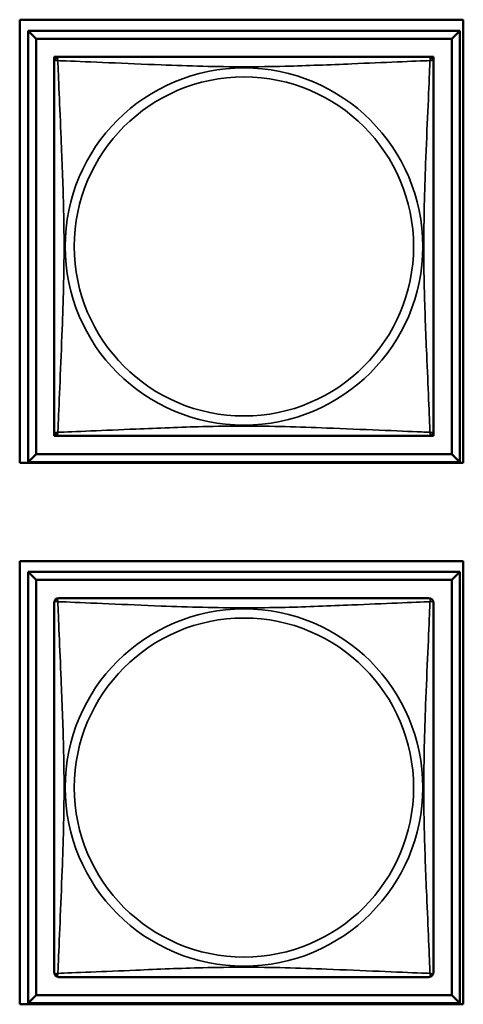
# Model space of a CAD drawing. Header units: inches. Extents: x 0.2 to 58.8, y 1.7 to 68.8.
# Tile 229 of 256: x 41.4 to 41.9, y 50.8 to 52. Entities that reach past the tile are written whole.
import ezdxf

# ---------------------------------------------------------------- set-up
doc = ezdxf.new("R2010")
doc.units = ezdxf.units.IN
doc.header["$MEASUREMENT"] = 0
doc.layers.add('Visible (ANSI)', color=7, linetype='Continuous', lineweight=50)
doc.layers.add('Visible Narrow (ANSI)', color=7, linetype='Continuous', lineweight=35)

msp = doc.modelspace()

# ---------------------------------------------------------------- linework, layer by layer
at = {"layer": 'Visible (ANSI)'}
for p, q in [((41.3733, 51.446), (41.3733, 51.9984)), ((41.3733, 51.9984), (41.9258, 51.9984)), ((41.9258, 51.9984), (41.9258, 51.446)), ((41.3839, 51.9844), (41.9213, 51.9844)), ((41.3937, 51.9746), (41.3839, 51.9844)), ((41.3839, 51.447), (41.3839, 51.9844)), ((41.9213, 51.9844), (41.9114, 51.9746)), ((41.9213, 51.9844), (41.9213, 51.447)), ((41.3937, 51.9746), (41.9114, 51.9746)), ((41.3937, 51.4569), (41.3937, 51.9746)), ((41.9114, 51.9746), (41.9114, 51.4569)), ((41.4163, 51.9462), (41.4163, 51.952)), ((41.4163, 51.952), (41.4221, 51.952)), ((41.883, 51.952), (41.8888, 51.952)), ((41.8888, 51.952), (41.8888, 51.9461)), ((41.4163, 51.4795), (41.4163, 51.4853)), ((41.4222, 51.4795), (41.4163, 51.4795)), ((41.8888, 51.4795), (41.8829, 51.4795)), ((41.8888, 51.4854), (41.8888, 51.4795)), ((41.3937, 51.4569), (41.3839, 51.447)), ((41.9114, 51.4569), (41.3937, 51.4569)), ((41.9114, 51.4569), (41.9213, 51.447)), ((41.9258, 51.446), (41.3733, 51.446)), ((41.9213, 51.447), (41.3839, 51.447)), ((41.3733, 50.771), (41.3733, 51.3234)), ((41.3733, 51.3234), (41.9258, 51.3234)), ((41.9258, 51.3234), (41.9258, 50.771)), ((41.3839, 51.3099), (41.9213, 51.3099)), ((41.3937, 51.3), (41.3839, 51.3099)), ((41.3839, 50.7725), (41.3839, 51.3099)), ((41.9213, 51.3099), (41.9114, 51.3)), ((41.9213, 51.3099), (41.9213, 50.7725)), ((41.3937, 51.3), (41.9114, 51.3)), ((41.3937, 50.7823), (41.3937, 51.3)), ((41.9114, 51.3), (41.9114, 50.7823)), ((41.3937, 50.7823), (41.3839, 50.7725)), ((41.9114, 50.7823), (41.3937, 50.7823)), ((41.9114, 50.7823), (41.9213, 50.7725)), ((41.9258, 50.771), (41.3733, 50.771)), ((41.9213, 50.7725), (41.3839, 50.7725))]:
    msp.add_line(p, q, dxfattribs=at)
for centre, start, end in [((41.4222, 51.9461), 90, 180), ((41.8829, 51.9461), 0, 90), ((41.4222, 51.4854), 180, 270), ((41.8829, 51.4854), 270, 360), ((41.4222, 51.2715), 90, 180), ((41.8829, 51.2715), 0, 90), ((41.4222, 50.8109), 180, 270), ((41.8829, 50.8109), 270, 360)]:
    msp.add_arc(centre, 0.00591, start, end, dxfattribs=at)
for points in [[(41.4163, 51.9461), (41.4163, 51.9455), (41.4163, 51.9428), (41.4163, 51.9383), (41.4163, 51.9302), (41.4163, 51.9163), (41.4163, 51.9002), (41.4163, 51.884), (41.4163, 51.8658), (41.4163, 51.8472), (41.4163, 51.8209), (41.4163, 51.7936), (41.4163, 51.7665), (41.4163, 51.7496), (41.4163, 51.7327), (41.4163, 51.7157), (41.4163, 51.6819), (41.4163, 51.648), (41.4163, 51.6143), (41.4163, 51.5723), (41.4163, 51.5284), (41.4163, 51.5028), (41.4163, 51.4928), (41.4163, 51.4864), (41.4163, 51.4854)], [(41.8829, 51.952), (41.8823, 51.952), (41.8796, 51.952), (41.8752, 51.952), (41.867, 51.952), (41.8531, 51.952), (41.837, 51.952), (41.8209, 51.952), (41.8027, 51.952), (41.784, 51.952), (41.7577, 51.952), (41.7304, 51.952), (41.7033, 51.952), (41.6864, 51.952), (41.6695, 51.952), (41.6526, 51.952), (41.6187, 51.952), (41.5849, 51.952), (41.5512, 51.952), (41.5091, 51.952), (41.4652, 51.952), (41.4397, 51.952), (41.4296, 51.952), (41.4232, 51.952), (41.4222, 51.952)], [(41.8888, 51.4854), (41.8888, 51.486), (41.8888, 51.4887), (41.8888, 51.4931), (41.8888, 51.5013), (41.8888, 51.5152), (41.8888, 51.5313), (41.8888, 51.5474), (41.8888, 51.5656), (41.8888, 51.5843), (41.8888, 51.6106), (41.8888, 51.6379), (41.8888, 51.665), (41.8888, 51.6819), (41.8888, 51.6988), (41.8888, 51.7157), (41.8888, 51.7496), (41.8888, 51.7834), (41.8888, 51.8172), (41.8888, 51.8592), (41.8888, 51.9031), (41.8888, 51.9286), (41.8888, 51.9387), (41.8888, 51.9451), (41.8888, 51.9461)], [(41.4222, 51.4795), (41.4228, 51.4795), (41.4256, 51.4795), (41.43, 51.4795), (41.4381, 51.4795), (41.452, 51.4795), (41.4681, 51.4795), (41.4843, 51.4795), (41.5025, 51.4795), (41.5211, 51.4795), (41.5474, 51.4795), (41.5747, 51.4795), (41.6018, 51.4795), (41.6187, 51.4795), (41.6356, 51.4795), (41.6526, 51.4795), (41.6864, 51.4795), (41.7203, 51.4795), (41.754, 51.4795), (41.796, 51.4795), (41.8399, 51.4795), (41.8655, 51.4795), (41.8755, 51.4795), (41.8819, 51.4795), (41.8829, 51.4795)], [(41.4163, 51.2715), (41.4163, 51.2709), (41.4163, 51.2682), (41.4163, 51.2638), (41.4163, 51.2557), (41.4163, 51.2418), (41.4163, 51.2256), (41.4163, 51.2095), (41.4163, 51.1913), (41.4163, 51.1727), (41.4163, 51.1463), (41.4163, 51.119), (41.4163, 51.092), (41.4163, 51.075), (41.4163, 51.0581), (41.4163, 51.0412), (41.4163, 51.0073), (41.4163, 50.9735), (41.4163, 50.9398), (41.4163, 50.8978), (41.4163, 50.8539), (41.4163, 50.8283), (41.4163, 50.8182), (41.4163, 50.8118), (41.4163, 50.8109)], [(41.8829, 51.2774), (41.8823, 51.2774), (41.8796, 51.2774), (41.8752, 51.2774), (41.867, 51.2774), (41.8531, 51.2774), (41.837, 51.2774), (41.8209, 51.2774), (41.8027, 51.2774), (41.784, 51.2774), (41.7577, 51.2774), (41.7304, 51.2774), (41.7033, 51.2774), (41.6864, 51.2774), (41.6695, 51.2774), (41.6526, 51.2774), (41.6187, 51.2774), (41.5849, 51.2774), (41.5512, 51.2774), (41.5091, 51.2774), (41.4652, 51.2774), (41.4397, 51.2774), (41.4296, 51.2774), (41.4232, 51.2774), (41.4222, 51.2774)], [(41.8888, 50.8109), (41.8888, 50.8115), (41.8888, 50.8142), (41.8888, 50.8186), (41.8888, 50.8267), (41.8888, 50.8406), (41.8888, 50.8567), (41.8888, 50.8729), (41.8888, 50.8911), (41.8888, 50.9097), (41.8888, 50.9361), (41.8888, 50.9634), (41.8888, 50.9904), (41.8888, 51.0073), (41.8888, 51.0243), (41.8888, 51.0412), (41.8888, 51.075), (41.8888, 51.1089), (41.8888, 51.1426), (41.8888, 51.1846), (41.8888, 51.2285), (41.8888, 51.2541), (41.8888, 51.2642), (41.8888, 51.2706), (41.8888, 51.2715)], [(41.4222, 50.805), (41.4228, 50.805), (41.4256, 50.805), (41.43, 50.805), (41.4381, 50.805), (41.452, 50.805), (41.4681, 50.805), (41.4843, 50.805), (41.5025, 50.805), (41.5211, 50.805), (41.5474, 50.805), (41.5747, 50.805), (41.6018, 50.805), (41.6187, 50.805), (41.6356, 50.805), (41.6526, 50.805), (41.6864, 50.805), (41.7203, 50.805), (41.754, 50.805), (41.796, 50.805), (41.8399, 50.805), (41.8655, 50.805), (41.8755, 50.805), (41.8819, 50.805), (41.8829, 50.805)]]:
    msp.add_open_spline(points, degree=3, knots=[0.325731, 0.325731, 0.325731, 0.325731, 0.404774, 0.404774, 0.404774, 0.550532, 0.550532, 0.550532, 0.69629, 0.69629, 0.69629, 0.902598, 0.902598, 0.902598, 1.03154, 1.03154, 1.03154, 1.289425, 1.289425, 1.289425, 1.610774, 1.610774, 1.610774, 1.73735, 1.73735, 1.73735, 1.73735], dxfattribs=at)
at = {"layer": 'Visible Narrow (ANSI)'}
for centre, radius in [((41.6526, 51.7157), 0.2227), ((41.6526, 51.7157), 0.2113), ((41.6526, 51.0412), 0.2227), ((41.6526, 51.0412), 0.2113)]:
    msp.add_circle(centre, radius, dxfattribs=at)
for points, knots in [([(41.4163, 51.9461), (41.4163, 51.9461), (41.4163, 51.9463), (41.4164, 51.9466), (41.4164, 51.9467), (41.4166, 51.947), (41.4167, 51.9471), (41.4168, 51.9473), (41.4169, 51.9473), (41.4171, 51.9475), (41.4173, 51.9476), (41.4179, 51.9478), (41.4183, 51.9478), (41.4195, 51.9477), (41.4201, 51.9476), (41.4209, 51.9474)], [-0.0844808, -0.0844808, -0.0844808, -0.0844808, -0.06943799, -0.06943799, -0.05587828, -0.05587828, -0.04740346, -0.04740346, -0.04210669, -0.04210669, -0.03151317, -0.03151317, -0.01456352, -0.01456352, 0.00026741, 0.00026741, 0.00026741, 0.00026741]), ([(41.4209, 51.9474), (41.4207, 51.9482), (41.4206, 51.9488), (41.4205, 51.95), (41.4205, 51.9504), (41.4207, 51.951), (41.4208, 51.9512), (41.421, 51.9514), (41.421, 51.9515), (41.4212, 51.9516), (41.4213, 51.9517), (41.4216, 51.9519), (41.4217, 51.9519), (41.422, 51.952), (41.4222, 51.952), (41.4222, 51.952)], [-0.00026741, -0.00026741, -0.00026741, -0.00026741, 0.01456352, 0.01456352, 0.03151317, 0.03151317, 0.04210669, 0.04210669, 0.04740346, 0.04740346, 0.05587828, 0.05587828, 0.06943799, 0.06943799, 0.0844808, 0.0844808, 0.0844808, 0.0844808]), ([(41.4209, 51.4841), (41.421, 51.4869), (41.4211, 51.4904), (41.4213, 51.4944), (41.4224, 51.522), (41.4245, 51.569), (41.4262, 51.6125), (41.4276, 51.6475), (41.4286, 51.6817), (41.4286, 51.7157), (41.4286, 51.7328), (41.4283, 51.7498), (41.4279, 51.767), (41.4272, 51.7945), (41.4261, 51.8226), (41.4249, 51.8503), (41.4241, 51.8698), (41.4232, 51.8892), (41.4225, 51.9065), (41.4218, 51.9237), (41.4212, 51.9386), (41.4209, 51.9474)], [-1.657319, -1.657319, -1.657319, -1.657319, -1.610774, -1.610774, -1.610774, -1.289425, -1.289425, -1.289425, -1.03154, -1.03154, -1.03154, -0.902598, -0.902598, -0.902598, -0.69629, -0.69629, -0.69629, -0.550532, -0.550532, -0.550532, -0.405761, -0.405761, -0.405761, -0.405761]), ([(41.4209, 51.9474), (41.4237, 51.9473), (41.4272, 51.9472), (41.4312, 51.947), (41.4588, 51.9459), (41.5058, 51.9438), (41.5494, 51.9421), (41.5843, 51.9407), (41.6185, 51.9397), (41.6526, 51.9397), (41.6696, 51.9397), (41.6866, 51.94), (41.7038, 51.9404), (41.7313, 51.9411), (41.7594, 51.9422), (41.7871, 51.9434), (41.8067, 51.9442), (41.826, 51.9451), (41.8433, 51.9458), (41.8605, 51.9465), (41.8754, 51.9471), (41.8842, 51.9474)], [-1.657319, -1.657319, -1.657319, -1.657319, -1.610774, -1.610774, -1.610774, -1.289425, -1.289425, -1.289425, -1.03154, -1.03154, -1.03154, -0.902598, -0.902598, -0.902598, -0.69629, -0.69629, -0.69629, -0.550532, -0.550532, -0.550532, -0.405761, -0.405761, -0.405761, -0.405761]), ([(41.8842, 51.9474), (41.8841, 51.9446), (41.884, 51.9411), (41.8838, 51.9371), (41.8828, 51.9095), (41.8806, 51.8625), (41.8789, 51.8189), (41.8776, 51.784), (41.8766, 51.7498), (41.8766, 51.7157), (41.8766, 51.6987), (41.8768, 51.6817), (41.8772, 51.6645), (41.8779, 51.637), (41.879, 51.6089), (41.8802, 51.5812), (41.881, 51.5616), (41.8819, 51.5423), (41.8826, 51.525), (41.8833, 51.5078), (41.8839, 51.4929), (41.8842, 51.4841)], [-1.657319, -1.657319, -1.657319, -1.657319, -1.610774, -1.610774, -1.610774, -1.289425, -1.289425, -1.289425, -1.03154, -1.03154, -1.03154, -0.902598, -0.902598, -0.902598, -0.69629, -0.69629, -0.69629, -0.550532, -0.550532, -0.550532, -0.405761, -0.405761, -0.405761, -0.405761]), ([(41.8829, 51.952), (41.883, 51.952), (41.8831, 51.952), (41.8834, 51.9519), (41.8836, 51.9519), (41.8838, 51.9517), (41.8839, 51.9516), (41.8841, 51.9515), (41.8841, 51.9514), (41.8843, 51.9512), (41.8844, 51.951), (41.8846, 51.9504), (41.8846, 51.95), (41.8846, 51.9488), (41.8844, 51.9482), (41.8842, 51.9474)], [-0.0844808, -0.0844808, -0.0844808, -0.0844808, -0.06943799, -0.06943799, -0.05587828, -0.05587828, -0.04740346, -0.04740346, -0.04210669, -0.04210669, -0.03151317, -0.03151317, -0.01456352, -0.01456352, 0.00026741, 0.00026741, 0.00026741, 0.00026741]), ([(41.8842, 51.9474), (41.885, 51.9476), (41.8856, 51.9477), (41.8868, 51.9478), (41.8873, 51.9478), (41.8879, 51.9476), (41.888, 51.9475), (41.8883, 51.9473), (41.8883, 51.9473), (41.8885, 51.9471), (41.8885, 51.947), (41.8887, 51.9467), (41.8887, 51.9466), (41.8888, 51.9463), (41.8888, 51.9461), (41.8888, 51.9461)], [-0.00026741, -0.00026741, -0.00026741, -0.00026741, 0.01456352, 0.01456352, 0.03151317, 0.03151317, 0.04210669, 0.04210669, 0.04740346, 0.04740346, 0.05587828, 0.05587828, 0.06943799, 0.06943799, 0.0844808, 0.0844808, 0.0844808, 0.0844808]), ([(41.8842, 51.4841), (41.8814, 51.4842), (41.8779, 51.4843), (41.8739, 51.4845), (41.8463, 51.4856), (41.7993, 51.4877), (41.7558, 51.4894), (41.7208, 51.4908), (41.6866, 51.4918), (41.6526, 51.4918), (41.6355, 51.4918), (41.6185, 51.4915), (41.6013, 51.4911), (41.5738, 51.4904), (41.5457, 51.4893), (41.518, 51.4881), (41.4985, 51.4873), (41.4791, 51.4864), (41.4618, 51.4857), (41.4447, 51.485), (41.4297, 51.4844), (41.4209, 51.4841)], [-1.657319, -1.657319, -1.657319, -1.657319, -1.610774, -1.610774, -1.610774, -1.289425, -1.289425, -1.289425, -1.03154, -1.03154, -1.03154, -0.902598, -0.902598, -0.902598, -0.69629, -0.69629, -0.69629, -0.550532, -0.550532, -0.550532, -0.405761, -0.405761, -0.405761, -0.405761]), ([(41.4209, 51.4841), (41.4201, 51.4839), (41.4195, 51.4837), (41.4183, 51.4837), (41.4179, 51.4837), (41.4173, 51.4839), (41.4171, 51.484), (41.4169, 51.4842), (41.4168, 51.4842), (41.4167, 51.4844), (41.4166, 51.4845), (41.4164, 51.4847), (41.4164, 51.4849), (41.4163, 51.4852), (41.4163, 51.4853), (41.4163, 51.4854)], [-0.00026741, -0.00026741, -0.00026741, -0.00026741, 0.01456352, 0.01456352, 0.03151317, 0.03151317, 0.04210669, 0.04210669, 0.04740346, 0.04740346, 0.05587828, 0.05587828, 0.06943799, 0.06943799, 0.0844808, 0.0844808, 0.0844808, 0.0844808]), ([(41.4222, 51.4795), (41.4222, 51.4795), (41.422, 51.4795), (41.4217, 51.4796), (41.4216, 51.4796), (41.4213, 51.4798), (41.4212, 51.4798), (41.421, 51.48), (41.421, 51.4801), (41.4208, 51.4803), (41.4207, 51.4805), (41.4205, 51.481), (41.4205, 51.4815), (41.4206, 51.4827), (41.4207, 51.4833), (41.4209, 51.4841)], [-0.0844808, -0.0844808, -0.0844808, -0.0844808, -0.06943799, -0.06943799, -0.05587828, -0.05587828, -0.04740346, -0.04740346, -0.04210669, -0.04210669, -0.03151317, -0.03151317, -0.01456352, -0.01456352, 0.00026741, 0.00026741, 0.00026741, 0.00026741]), ([(41.8842, 51.4841), (41.8844, 51.4833), (41.8846, 51.4827), (41.8846, 51.4815), (41.8846, 51.481), (41.8844, 51.4805), (41.8843, 51.4803), (41.8841, 51.4801), (41.8841, 51.48), (41.8839, 51.4798), (41.8838, 51.4798), (41.8836, 51.4796), (41.8834, 51.4796), (41.8831, 51.4795), (41.883, 51.4795), (41.8829, 51.4795)], [-0.00026741, -0.00026741, -0.00026741, -0.00026741, 0.01456352, 0.01456352, 0.03151317, 0.03151317, 0.04210669, 0.04210669, 0.04740346, 0.04740346, 0.05587828, 0.05587828, 0.06943799, 0.06943799, 0.0844808, 0.0844808, 0.0844808, 0.0844808]), ([(41.8888, 51.4854), (41.8888, 51.4853), (41.8888, 51.4852), (41.8887, 51.4849), (41.8887, 51.4847), (41.8885, 51.4845), (41.8885, 51.4844), (41.8883, 51.4842), (41.8883, 51.4842), (41.888, 51.484), (41.8879, 51.4839), (41.8873, 51.4837), (41.8868, 51.4837), (41.8856, 51.4837), (41.885, 51.4839), (41.8842, 51.4841)], [-0.0844808, -0.0844808, -0.0844808, -0.0844808, -0.06943799, -0.06943799, -0.05587828, -0.05587828, -0.04740346, -0.04740346, -0.04210669, -0.04210669, -0.03151317, -0.03151317, -0.01456352, -0.01456352, 0.00026741, 0.00026741, 0.00026741, 0.00026741]), ([(41.4163, 51.2715), (41.4163, 51.2716), (41.4163, 51.2717), (41.4164, 51.272), (41.4164, 51.2722), (41.4166, 51.2725), (41.4167, 51.2726), (41.4168, 51.2727), (41.4169, 51.2728), (41.4171, 51.2729), (41.4173, 51.273), (41.4179, 51.2732), (41.4183, 51.2733), (41.4195, 51.2732), (41.4201, 51.2731), (41.4209, 51.2729)], [-0.0844808, -0.0844808, -0.0844808, -0.0844808, -0.06943799, -0.06943799, -0.05587828, -0.05587828, -0.04740346, -0.04740346, -0.04210669, -0.04210669, -0.03151317, -0.03151317, -0.01456352, -0.01456352, 0.00026741, 0.00026741, 0.00026741, 0.00026741]), ([(41.4209, 51.2729), (41.4207, 51.2736), (41.4206, 51.2743), (41.4205, 51.2754), (41.4205, 51.2759), (41.4207, 51.2765), (41.4208, 51.2767), (41.421, 51.2769), (41.421, 51.2769), (41.4212, 51.2771), (41.4213, 51.2772), (41.4216, 51.2773), (41.4217, 51.2774), (41.422, 51.2774), (41.4222, 51.2774), (41.4222, 51.2774)], [-0.00026741, -0.00026741, -0.00026741, -0.00026741, 0.01456352, 0.01456352, 0.03151317, 0.03151317, 0.04210669, 0.04210669, 0.04740346, 0.04740346, 0.05587828, 0.05587828, 0.06943799, 0.06943799, 0.0844808, 0.0844808, 0.0844808, 0.0844808]), ([(41.4209, 50.8095), (41.421, 50.8123), (41.4211, 50.8158), (41.4213, 50.8198), (41.4224, 50.8475), (41.4245, 50.8945), (41.4262, 50.938), (41.4276, 50.9729), (41.4286, 51.0071), (41.4286, 51.0412), (41.4286, 51.0582), (41.4283, 51.0753), (41.4279, 51.0925), (41.4272, 51.1199), (41.4261, 51.1481), (41.4249, 51.1757), (41.4241, 51.1953), (41.4232, 51.2146), (41.4225, 51.2319), (41.4218, 51.2491), (41.4212, 51.264), (41.4209, 51.2729)], [-1.657319, -1.657319, -1.657319, -1.657319, -1.610774, -1.610774, -1.610774, -1.289425, -1.289425, -1.289425, -1.03154, -1.03154, -1.03154, -0.902598, -0.902598, -0.902598, -0.69629, -0.69629, -0.69629, -0.550532, -0.550532, -0.550532, -0.405761, -0.405761, -0.405761, -0.405761]), ([(41.4209, 51.2729), (41.4237, 51.2728), (41.4272, 51.2726), (41.4312, 51.2725), (41.4588, 51.2714), (41.5058, 51.2692), (41.5494, 51.2675), (41.5843, 51.2662), (41.6185, 51.2652), (41.6526, 51.2652), (41.6696, 51.2652), (41.6866, 51.2654), (41.7038, 51.2658), (41.7313, 51.2665), (41.7594, 51.2677), (41.7871, 51.2688), (41.8067, 51.2697), (41.826, 51.2705), (41.8433, 51.2712), (41.8605, 51.2719), (41.8754, 51.2725), (41.8842, 51.2729)], [-1.657319, -1.657319, -1.657319, -1.657319, -1.610774, -1.610774, -1.610774, -1.289425, -1.289425, -1.289425, -1.03154, -1.03154, -1.03154, -0.902598, -0.902598, -0.902598, -0.69629, -0.69629, -0.69629, -0.550532, -0.550532, -0.550532, -0.405761, -0.405761, -0.405761, -0.405761]), ([(41.8842, 51.2729), (41.8841, 51.27), (41.884, 51.2665), (41.8838, 51.2625), (41.8828, 51.2349), (41.8806, 51.1879), (41.8789, 51.1444), (41.8776, 51.1095), (41.8766, 51.0753), (41.8766, 51.0412), (41.8766, 51.0242), (41.8768, 51.0071), (41.8772, 50.9899), (41.8779, 50.9624), (41.879, 50.9343), (41.8802, 50.9066), (41.881, 50.8871), (41.8819, 50.8677), (41.8826, 50.8505), (41.8833, 50.8333), (41.8839, 50.8183), (41.8842, 50.8095)], [-1.657319, -1.657319, -1.657319, -1.657319, -1.610774, -1.610774, -1.610774, -1.289425, -1.289425, -1.289425, -1.03154, -1.03154, -1.03154, -0.902598, -0.902598, -0.902598, -0.69629, -0.69629, -0.69629, -0.550532, -0.550532, -0.550532, -0.405761, -0.405761, -0.405761, -0.405761]), ([(41.8829, 51.2774), (41.883, 51.2774), (41.8831, 51.2774), (41.8834, 51.2774), (41.8836, 51.2773), (41.8838, 51.2772), (41.8839, 51.2771), (41.8841, 51.2769), (41.8841, 51.2769), (41.8843, 51.2767), (41.8844, 51.2765), (41.8846, 51.2759), (41.8846, 51.2754), (41.8846, 51.2743), (41.8844, 51.2736), (41.8842, 51.2729)], [-0.0844808, -0.0844808, -0.0844808, -0.0844808, -0.06943799, -0.06943799, -0.05587828, -0.05587828, -0.04740346, -0.04740346, -0.04210669, -0.04210669, -0.03151317, -0.03151317, -0.01456352, -0.01456352, 0.00026741, 0.00026741, 0.00026741, 0.00026741]), ([(41.8842, 51.2729), (41.885, 51.2731), (41.8856, 51.2732), (41.8868, 51.2733), (41.8873, 51.2732), (41.8879, 51.273), (41.888, 51.2729), (41.8883, 51.2728), (41.8883, 51.2727), (41.8885, 51.2726), (41.8885, 51.2725), (41.8887, 51.2722), (41.8887, 51.272), (41.8888, 51.2717), (41.8888, 51.2716), (41.8888, 51.2715)], [-0.00026741, -0.00026741, -0.00026741, -0.00026741, 0.01456352, 0.01456352, 0.03151317, 0.03151317, 0.04210669, 0.04210669, 0.04740346, 0.04740346, 0.05587828, 0.05587828, 0.06943799, 0.06943799, 0.0844808, 0.0844808, 0.0844808, 0.0844808]), ([(41.8842, 50.8095), (41.8814, 50.8096), (41.8779, 50.8098), (41.8739, 50.8099), (41.8463, 50.811), (41.7993, 50.8131), (41.7558, 50.8148), (41.7208, 50.8162), (41.6866, 50.8172), (41.6526, 50.8172), (41.6355, 50.8172), (41.6185, 50.817), (41.6013, 50.8165), (41.5738, 50.8159), (41.5457, 50.8147), (41.518, 50.8135), (41.4985, 50.8127), (41.4791, 50.8119), (41.4618, 50.8112), (41.4447, 50.8104), (41.4297, 50.8099), (41.4209, 50.8095)], [-1.657319, -1.657319, -1.657319, -1.657319, -1.610774, -1.610774, -1.610774, -1.289425, -1.289425, -1.289425, -1.03154, -1.03154, -1.03154, -0.902598, -0.902598, -0.902598, -0.69629, -0.69629, -0.69629, -0.550532, -0.550532, -0.550532, -0.405761, -0.405761, -0.405761, -0.405761]), ([(41.4209, 50.8095), (41.4201, 50.8093), (41.4195, 50.8092), (41.4183, 50.8091), (41.4179, 50.8092), (41.4173, 50.8093), (41.4171, 50.8094), (41.4169, 50.8096), (41.4168, 50.8097), (41.4167, 50.8098), (41.4166, 50.8099), (41.4164, 50.8102), (41.4164, 50.8104), (41.4163, 50.8107), (41.4163, 50.8108), (41.4163, 50.8109)], [-0.00026741, -0.00026741, -0.00026741, -0.00026741, 0.01456352, 0.01456352, 0.03151317, 0.03151317, 0.04210669, 0.04210669, 0.04740346, 0.04740346, 0.05587828, 0.05587828, 0.06943799, 0.06943799, 0.0844808, 0.0844808, 0.0844808, 0.0844808]), ([(41.4222, 50.805), (41.4222, 50.805), (41.422, 50.805), (41.4217, 50.805), (41.4216, 50.8051), (41.4213, 50.8052), (41.4212, 50.8053), (41.421, 50.8054), (41.421, 50.8055), (41.4208, 50.8057), (41.4207, 50.8059), (41.4205, 50.8065), (41.4205, 50.807), (41.4206, 50.8081), (41.4207, 50.8087), (41.4209, 50.8095)], [-0.0844808, -0.0844808, -0.0844808, -0.0844808, -0.06943799, -0.06943799, -0.05587828, -0.05587828, -0.04740346, -0.04740346, -0.04210669, -0.04210669, -0.03151317, -0.03151317, -0.01456352, -0.01456352, 0.00026741, 0.00026741, 0.00026741, 0.00026741]), ([(41.8842, 50.8095), (41.8844, 50.8087), (41.8846, 50.8081), (41.8846, 50.807), (41.8846, 50.8065), (41.8844, 50.8059), (41.8843, 50.8057), (41.8841, 50.8055), (41.8841, 50.8054), (41.8839, 50.8053), (41.8838, 50.8052), (41.8836, 50.8051), (41.8834, 50.805), (41.8831, 50.805), (41.883, 50.805), (41.8829, 50.805)], [-0.00026741, -0.00026741, -0.00026741, -0.00026741, 0.01456352, 0.01456352, 0.03151317, 0.03151317, 0.04210669, 0.04210669, 0.04740346, 0.04740346, 0.05587828, 0.05587828, 0.06943799, 0.06943799, 0.0844808, 0.0844808, 0.0844808, 0.0844808]), ([(41.8888, 50.8109), (41.8888, 50.8108), (41.8888, 50.8107), (41.8887, 50.8104), (41.8887, 50.8102), (41.8885, 50.8099), (41.8885, 50.8098), (41.8883, 50.8097), (41.8883, 50.8096), (41.888, 50.8094), (41.8879, 50.8093), (41.8873, 50.8092), (41.8868, 50.8091), (41.8856, 50.8092), (41.885, 50.8093), (41.8842, 50.8095)], [-0.0844808, -0.0844808, -0.0844808, -0.0844808, -0.06943799, -0.06943799, -0.05587828, -0.05587828, -0.04740346, -0.04740346, -0.04210669, -0.04210669, -0.03151317, -0.03151317, -0.01456352, -0.01456352, 0.00026741, 0.00026741, 0.00026741, 0.00026741])]:
    msp.add_open_spline(points, degree=3, knots=knots, dxfattribs=at)

doc.saveas('drawing.dxf')
